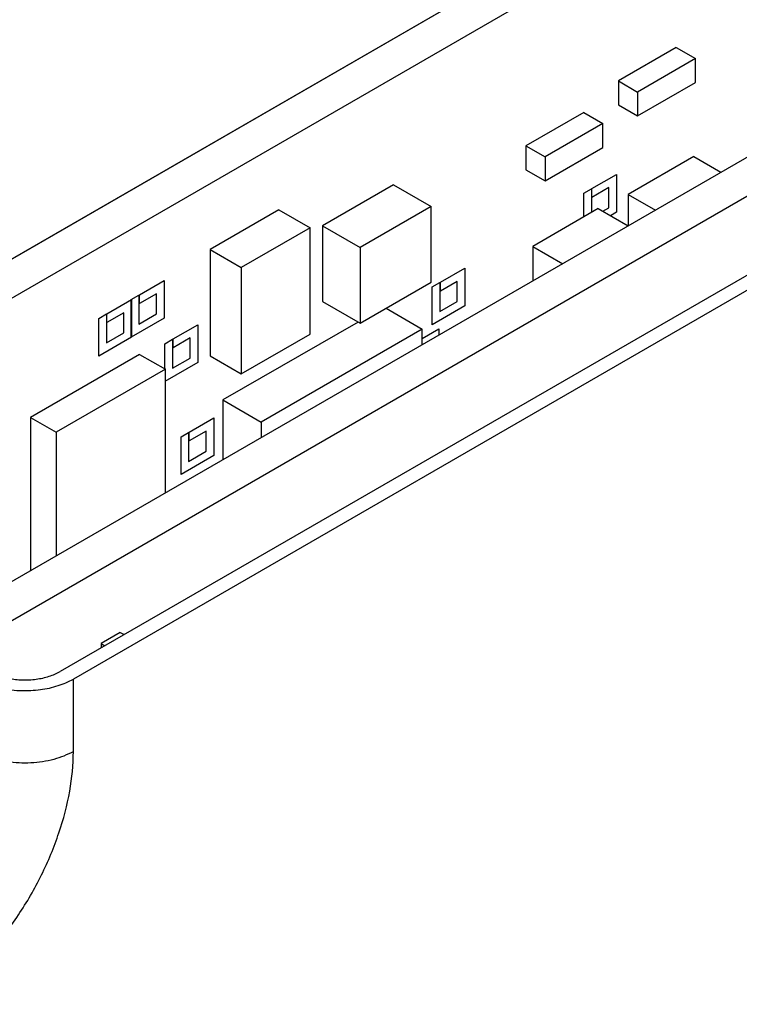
# Model space of a CAD drawing. Header units: inches. Extents: x 0 to 34, y 0 to 22.
# Tile 14 of 52: x 8.7 to 9.6, y 7.6 to 8.9. Entities that reach past the tile are written whole.
import ezdxf

# ---------------------------------------------------------------- set-up
doc = ezdxf.new("R2010")
doc.units = ezdxf.units.IN
doc.header["$LTSCALE"] = 1.87
doc.header["$MEASUREMENT"] = 0
doc.layers.get('0').update_dxf_attribs({"linetype": 'CONTINUOUS'})
doc.layers.add('COSMETIC', color=7, linetype='CONTINUOUS')

msp = doc.modelspace()

# ---------------------------------------------------------------- linework, layer by layer
at = {"color": 7, "linetype": 'CONTINUOUS'}
for p, q in [((12.051, 10.5752), (7.9791, 8.2242)), ((12.0948, 10.5499), (8.0229, 8.1989)), ((11.9598, 10.1045), (8.2538, 7.9647)), ((12.0036, 10.0792), (8.2977, 7.9394)), ((11.8215, 9.872), (8.7082, 8.0744)), ((11.8385, 9.8622), (8.7252, 8.0646)), ((9.5061, 8.8829), (9.4312, 8.8397)), ((9.5061, 8.8829), (9.5309, 8.8687)), ((9.5309, 8.8687), (9.4559, 8.8254)), ((9.5309, 8.8376), (9.5309, 8.8687)), ((9.4312, 8.8397), (9.4312, 8.8086)), ((9.4312, 8.8397), (9.4559, 8.8254)), ((9.4559, 8.7944), (9.5309, 8.8376)), ((9.4559, 8.8254), (9.4559, 8.7944)), ((9.4312, 8.8086), (9.4559, 8.7944)), ((9.3865, 8.7988), (9.3115, 8.7556)), ((9.3865, 8.7988), (9.4112, 8.7846)), ((9.4112, 8.7846), (9.3363, 8.7413)), ((9.4112, 8.7535), (9.4112, 8.7846)), ((9.3115, 8.7556), (9.3115, 8.7245)), ((9.3115, 8.7556), (9.3363, 8.7413)), ((9.3363, 8.7102), (9.4112, 8.7535)), ((9.5288, 8.7417), (9.4439, 8.6927)), ((9.5288, 8.7417), (9.5641, 8.7213)), ((9.3363, 8.7413), (9.3363, 8.7102)), ((9.3115, 8.7245), (9.3363, 8.7102)), ((9.1398, 8.7049), (9.0479, 8.6519)), ((9.1398, 8.7049), (9.1886, 8.6768)), ((9.4439, 8.6927), (9.4439, 8.6519)), ((9.4439, 8.6927), (9.4793, 8.6723)), ((8.9914, 8.6727), (8.9023, 8.6212)), ((8.9914, 8.6727), (9.0317, 8.6494)), ((9.1886, 8.6768), (9.0967, 8.6237)), ((9.1886, 8.5788), (9.1886, 8.6768)), ((9.405, 8.6743), (9.3202, 8.6253)), ((9.405, 8.6743), (9.4439, 8.6519)), ((9.0317, 8.6494), (8.9426, 8.598)), ((9.0317, 8.5114), (9.0317, 8.6494)), ((9.0479, 8.6519), (9.0479, 8.5539)), ((9.0479, 8.6519), (9.0967, 8.6237)), ((8.9023, 8.6212), (8.9023, 8.4833)), ((8.9023, 8.6212), (8.9426, 8.598)), ((9.0967, 8.6237), (9.0967, 8.5257)), ((9.3202, 8.6253), (9.3202, 8.5804)), ((9.3202, 8.6253), (9.3591, 8.6029)), ((8.9426, 8.598), (8.9426, 8.46)), ((9.0967, 8.5257), (9.1886, 8.5788)), ((9.0479, 8.5539), (9.0967, 8.5257)), ((9.1303, 8.5451), (9.177, 8.5182)), ((9.0939, 8.5273), (8.9189, 8.4263)), ((9.177, 8.5182), (8.9684, 8.3977)), ((9.177, 8.4977), (9.177, 8.5182)), ((8.9426, 8.46), (9.0317, 8.5114)), ((8.811, 8.4854), (8.6696, 8.4037)), ((8.811, 8.4854), (8.8443, 8.4662)), ((8.9023, 8.4833), (8.9426, 8.46)), ((8.8443, 8.4662), (8.7029, 8.3845)), ((8.8443, 8.3056), (8.8443, 8.4662)), ((8.9189, 8.4263), (8.9189, 8.3487)), ((8.9189, 8.4263), (8.9684, 8.3977)), ((8.6696, 8.4037), (8.6696, 8.2048)), ((8.6696, 8.4037), (8.7029, 8.3845)), ((8.9684, 8.3977), (8.9684, 8.3773)), ((8.7029, 8.3845), (8.7029, 8.224)), ((8.7859, 8.125), (8.7612, 8.1107)), ((8.7859, 8.125), (8.7909, 8.1221)), ((8.7612, 8.1107), (8.7612, 8.105)), ((8.7612, 8.1107), (8.7661, 8.1078)), ((8.7252, 7.9707), (8.7252, 8.0646))]:
    msp.add_line(p, q, dxfattribs=at)
for points, knots in [([(8.6252, 8.0701), (8.6304, 8.068), (8.6416, 8.0649), (8.659, 8.063), (8.6768, 8.0639), (8.6935, 8.0675), (8.7037, 8.0718), (8.7082, 8.0744)], [0, 0, 0, 0, 0.196071, 0.404448, 0.61477, 0.816363, 1, 1, 1, 1]), ([(8.6115, 8.0587), (8.6186, 8.0559), (8.6339, 8.0515), (8.6579, 8.049), (8.6822, 8.0502), (8.705, 8.0551), (8.719, 8.061), (8.7252, 8.0646)], [0, 0, 0, 0, 0.196071, 0.404448, 0.61477, 0.816363, 1, 1, 1, 1]), ([(8.536, 7.643), (8.5509, 7.6516), (8.5801, 7.6727), (8.6197, 7.7119), (8.6552, 7.7583), (8.6849, 7.8098), (8.7074, 7.8638), (8.7215, 7.9176), (8.7252, 7.9535), (8.7252, 7.9707)], [0, 0, 0, 0, 0.131241, 0.273829, 0.423767, 0.576243, 0.72618, 0.868764, 1, 1, 1, 1]), ([(8.7252, 7.9707), (8.7173, 7.9662), (8.6992, 7.9592), (8.67, 7.9548), (8.6399, 7.9563), (8.6205, 7.9612), (8.6115, 7.9648)], [0, 0, 0, 0, 0.232615, 0.489922, 0.752611, 1, 1, 1, 1])]:
    msp.add_open_spline(points, degree=3, knots=knots, dxfattribs=at)
at = {"layer": 'COSMETIC', "color": 4, "linetype": 'CONTINUOUS'}
for p, q in [((7.9787, 8.2244), (12.0507, 10.5754)), ((9.3969, 8.7003), (9.4287, 8.7186)), ((9.4287, 8.7186), (9.4287, 8.6696)), ((9.3863, 8.6941), (9.3962, 8.6998)), ((9.3863, 8.6635), (9.3863, 8.6941)), ((9.3962, 8.6998), (9.3962, 8.6692)), ((9.4188, 8.7015), (9.3969, 8.6888)), ((9.3969, 8.6888), (9.3969, 8.7003)), ((9.4188, 8.6754), (9.4188, 8.7015)), ((9.411, 8.6709), (9.4188, 8.6754)), ((9.4287, 8.6696), (9.4209, 8.6651)), ((9.2006, 8.5788), (9.2324, 8.5972)), ((9.2324, 8.5972), (9.2324, 8.5482)), ((8.8108, 8.5627), (8.8426, 8.5811)), ((8.8426, 8.5811), (8.8426, 8.5321)), ((9.19, 8.5727), (9.1999, 8.5784)), ((9.1999, 8.5784), (9.1999, 8.5408)), ((9.2225, 8.58), (9.2006, 8.5674)), ((9.2006, 8.5674), (9.2006, 8.5788)), ((9.2225, 8.5539), (9.2225, 8.58)), ((8.8327, 8.5639), (8.8108, 8.5513)), ((8.8327, 8.5378), (8.8327, 8.5639)), ((9.19, 8.5237), (9.19, 8.5727)), ((8.7687, 8.5381), (8.8005, 8.5565)), ((8.8002, 8.5566), (8.8101, 8.5623)), ((8.8002, 8.5076), (8.8002, 8.5566)), ((8.8005, 8.5565), (8.8005, 8.5075)), ((8.8101, 8.5623), (8.8101, 8.5247)), ((8.8108, 8.5513), (8.8108, 8.5627)), ((9.1999, 8.5408), (9.2225, 8.5539)), ((8.7581, 8.532), (8.768, 8.5377)), ((8.768, 8.5377), (8.768, 8.5001)), ((8.7906, 8.5393), (8.7687, 8.5266)), ((8.7687, 8.5266), (8.7687, 8.5381)), ((8.7906, 8.5132), (8.7906, 8.5393)), ((8.8101, 8.5247), (8.8327, 8.5378)), ((9.2324, 8.5482), (9.19, 8.5237)), ((8.7581, 8.483), (8.7581, 8.532)), ((8.8426, 8.5321), (8.8002, 8.5076)), ((8.768, 8.5001), (8.7906, 8.5132)), ((8.8544, 8.5054), (8.8862, 8.5237)), ((8.8862, 8.5237), (8.8862, 8.4747)), ((9.177, 8.5059), (9.1985, 8.5184)), ((9.1985, 8.5184), (9.1985, 8.5102)), ((8.8005, 8.5075), (8.7581, 8.483)), ((8.8438, 8.4992), (8.8537, 8.5049)), ((8.8438, 8.4665), (8.8438, 8.4992)), ((8.8537, 8.5049), (8.8537, 8.4674)), ((8.8763, 8.5066), (8.8544, 8.4939)), ((8.8544, 8.4939), (8.8544, 8.5054)), ((8.8763, 8.4804), (8.8763, 8.5066)), ((8.8862, 8.4747), (8.8438, 8.4502)), ((8.8537, 8.4674), (8.8763, 8.4804)), ((8.8752, 8.3847), (8.907, 8.4031)), ((8.907, 8.4031), (8.907, 8.3541)), ((8.8646, 8.3786), (8.8745, 8.3843)), ((8.8745, 8.3843), (8.8745, 8.3467)), ((8.8971, 8.3859), (8.8752, 8.3733)), ((8.8752, 8.3733), (8.8752, 8.3847)), ((8.8971, 8.3598), (8.8971, 8.3859)), ((8.8646, 8.3296), (8.8646, 8.3786)), ((8.8745, 8.3467), (8.8971, 8.3598)), ((8.907, 8.3541), (8.8646, 8.3296))]:
    msp.add_line(p, q, dxfattribs=at)

doc.saveas('drawing.dxf')
